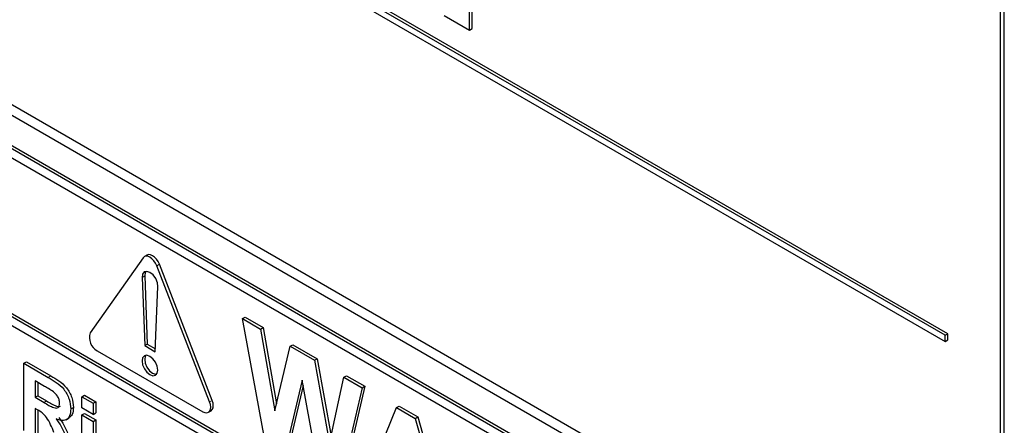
# Paper-space layout 'Blatt2' of a CAD drawing. Header units: millimetres. Extents: x 5 to 418, y 2 to 292.
# Tile 22 of 68: x 110.46 to 117.05, y 151.98 to 154.7. Entities that reach past the tile are written whole.
import ezdxf

# ---------------------------------------------------------------- set-up
doc = ezdxf.new("R2010")
doc.units = ezdxf.units.MM

psp = doc.layouts.new('Blatt2')

# ---------------------------------------------------------------- linework, layer by layer
at = {"color": 7, "linetype": 'Continuous', "lineweight": 25}
for p, q in [((117.0214, 150.5139), (117.0214, 158.6793)), ((117.0466, 150.4264), (117.0466, 158.6939)), ((116.6501, 152.5858), (108.1649, 157.4843)), ((116.6678, 152.5961), (108.1825, 157.4945)), ((108.1649, 157.4435), (116.6501, 152.545)), ((107.9426, 155.4779), (116.8699, 150.3244)), ((108.0058, 155.5144), (116.8446, 150.4118)), ((116.808, 150.1355), (107.9692, 155.2381)), ((116.8257, 150.1457), (107.9868, 155.2483)), ((113.4674, 154.6273), (113.4674, 155.2398)), ((113.4851, 154.6376), (113.4851, 155.25)), ((113.2972, 154.7256), (113.4674, 154.6273)), ((113.4674, 154.6273), (113.4851, 154.6376)), ((116.808, 150.0743), (110.2319, 153.8706)), ((111.282, 153.104), (110.9284, 152.6009)), ((111.3081, 153.122), (111.2904, 153.1118)), ((111.7274, 152.1397), (111.3738, 153.0509)), ((111.7451, 152.1499), (111.3915, 153.0611)), ((111.2749, 152.9725), (111.2926, 152.5161)), ((111.2926, 152.9828), (111.3102, 152.5263)), ((111.3633, 152.4752), (111.3809, 152.9114)), ((110.2319, 152.8092), (116.9317, 148.9415)), ((110.2496, 152.8194), (116.9317, 148.9619)), ((116.9317, 148.8802), (110.2319, 152.748)), ((111.9466, 152.697), (111.9643, 152.7072)), ((111.9643, 152.7072), (112.0863, 152.6368)), ((112.0948, 151.897), (111.9466, 152.697)), ((111.9466, 152.697), (112.0686, 152.6266)), ((112.0686, 152.6266), (112.0863, 152.6368)), ((112.0686, 152.6266), (112.1648, 152.0803)), ((112.0863, 152.6368), (112.1759, 152.1276)), ((116.6501, 152.5858), (116.6678, 152.5961)), ((116.6501, 152.545), (116.6501, 152.5858)), ((116.6678, 152.5552), (116.6678, 152.5961)), ((111.2926, 152.5161), (111.3102, 152.5263)), ((111.2926, 152.5161), (111.3633, 152.4752)), ((111.3102, 152.5263), (111.3641, 152.4952)), ((112.1648, 152.0803), (112.2665, 152.5123)), ((112.2665, 152.5123), (112.2842, 152.5225)), ((112.2665, 152.5123), (112.4289, 152.4186)), ((112.2842, 152.5225), (112.4466, 152.4288)), ((116.6501, 152.545), (116.6678, 152.5552)), ((110.9744, 152.4825), (111.6815, 152.0743)), ((110.4839, 152.3982), (110.5016, 152.4084)), ((110.4839, 151.9491), (110.4839, 152.3982)), ((110.4839, 152.3982), (110.6471, 152.304)), ((110.5016, 152.4084), (110.6648, 152.3142)), ((112.4289, 152.4186), (112.4466, 152.4288)), ((112.4289, 152.4186), (112.5297, 151.8613)), ((112.4466, 152.4288), (112.5403, 151.9105)), ((112.6256, 152.305), (112.6433, 152.3152)), ((112.6433, 152.3152), (112.7655, 152.2447)), ((110.6223, 152.2435), (110.5587, 152.2802)), ((110.5587, 152.2802), (110.5587, 152.1708)), ((110.5764, 152.27), (110.5764, 152.181)), ((112.3472, 152.2854), (112.2365, 151.8151)), ((112.3539, 152.2487), (112.2542, 151.8253)), ((112.455, 151.689), (112.3472, 152.2854)), ((112.5297, 151.8613), (112.6256, 152.305)), ((112.7655, 152.2447), (112.6201, 151.6141)), ((112.6256, 152.305), (112.7478, 152.2345)), ((112.7478, 152.2345), (112.7655, 152.2447)), ((110.5587, 152.1708), (110.5764, 152.181)), ((110.5764, 152.181), (110.6366, 152.1462)), ((110.8728, 152.1737), (110.8905, 152.1839)), ((110.8905, 152.1839), (110.9653, 152.1407)), ((112.7478, 152.2345), (112.6024, 151.6039)), ((110.5587, 152.1708), (110.6189, 152.136)), ((110.8728, 152.0989), (110.8728, 152.1737)), ((110.8728, 152.1737), (110.9476, 152.1305)), ((110.9476, 152.1305), (110.9653, 152.1407)), ((110.9476, 152.1305), (110.9476, 152.0557)), ((110.9653, 152.1407), (110.9653, 152.0659)), ((112.9782, 152.1015), (112.9959, 152.1117)), ((112.9959, 152.1117), (113.1219, 152.0389)), ((110.5755, 152.0863), (110.5587, 152.096)), ((110.5587, 152.096), (110.5587, 151.9059)), ((110.5764, 152.0857), (110.5764, 151.9162)), ((110.798, 152.0925), (110.8157, 152.1027)), ((110.9476, 152.0557), (110.8728, 152.0989)), ((110.8728, 152.0528), (110.8905, 152.063)), ((110.8728, 152.0528), (110.9476, 152.0096)), ((110.8728, 151.7246), (110.8728, 152.0528)), ((110.8905, 152.063), (110.9653, 152.0198)), ((110.9476, 152.0557), (110.9653, 152.0659)), ((111.719, 152.0706), (111.7366, 152.0808)), ((112.7443, 151.522), (112.9782, 152.1015)), ((112.9782, 152.1015), (113.1042, 152.0287)), ((110.7671, 152.02), (110.787, 152.0315)), ((110.9476, 152.0096), (110.9653, 152.0198)), ((110.9476, 152.0096), (110.9476, 151.6814)), ((110.9653, 152.0198), (110.9653, 151.6916)), ((113.1042, 152.0287), (113.1219, 152.0389)), ((113.1042, 152.0287), (113.3392, 151.1786)), ((113.1219, 152.0389), (113.3569, 151.1888))]:
    psp.add_line(p, q, dxfattribs=at)
at = {"color": 7, "linetype": 'Continuous', "lineweight": 18}
for p, q in [((111.3738, 153.0509), (111.3915, 153.0611)), ((111.2749, 152.9725), (111.2926, 152.9828)), ((110.6471, 152.304), (110.6648, 152.3142)), ((110.6189, 152.136), (110.6366, 152.1462)), ((111.7274, 152.1397), (111.7451, 152.1499))]:
    psp.add_line(p, q, dxfattribs=at)
at = {"color": 7, "linetype": 'Continuous', "lineweight": 25, "flags": 128}
for points in [[(111.3738, 153.0509), (111.3654, 153.0685), (111.3544, 153.0846), (111.3416, 153.0981), (111.3279, 153.1081), (111.3142, 153.1139), (111.3014, 153.1152), (111.2904, 153.1118), (111.282, 153.104)], [(111.3915, 153.0611), (111.3831, 153.0787), (111.3721, 153.0948), (111.3593, 153.1083), (111.3456, 153.1183), (111.3319, 153.1241), (111.3191, 153.1254), (111.3081, 153.122)], [(111.3809, 152.9114), (111.3776, 152.9376), (111.3663, 152.9649), (111.3488, 152.989), (111.3279, 153.006), (111.3071, 153.0131), (111.2896, 153.0092), (111.2783, 152.9949), (111.2749, 152.9725)], [(111.3003, 153.013), (111.2959, 153.0051), (111.2926, 152.9828)], [(111.381, 152.3528), (111.3769, 152.3785), (111.3654, 152.405), (111.3482, 152.4282), (111.3279, 152.4446), (111.3076, 152.4517), (111.2904, 152.4483), (111.2789, 152.4351), (111.2749, 152.414), (111.2789, 152.3882), (111.2904, 152.3617), (111.3076, 152.3385), (111.3279, 152.3221), (111.3482, 152.3151), (111.3654, 152.3184), (111.3769, 152.3317), (111.381, 152.3528)], [(111.3003, 152.4516), (111.2966, 152.4453), (111.2926, 152.4242), (111.2966, 152.3984), (111.3081, 152.3719), (111.3253, 152.3487), (111.3456, 152.3323), (111.3659, 152.3253), (111.3732, 152.3254)], [(111.6815, 152.0743), (111.6952, 152.0685), (111.708, 152.0672), (111.719, 152.0706), (111.7274, 152.0784), (111.7327, 152.0902), (111.7345, 152.105), (111.7327, 152.1219), (111.7274, 152.1397)], [(111.7366, 152.0808), (111.7367, 152.0808), (111.7451, 152.0886), (111.7504, 152.1004), (111.7522, 152.1152), (111.7504, 152.1321), (111.7451, 152.1499)]]:
    psp.add_lwpolyline(points, dxfattribs=at)
at = {"color": 7, "linetype": 'Continuous', "lineweight": 25}
psp.add_arc((111.022, 152.5691), 0.0988, 161.22156, 241.18981, dxfattribs=at)
for points, knots in [([(110.6648, 152.3142), (110.6825, 152.3037), (110.7177, 152.2827), (110.7627, 152.246), (110.7902, 152.2033), (110.8104, 152.1573), (110.8136, 152.1245), (110.8157, 152.1027)], [0, 0, 0, 0, 0.251138, 0.500538, 0.625743, 0.751054, 1, 1, 1, 1]), ([(110.6817, 152.2077), (110.6706, 152.2147), (110.6508, 152.2271), (110.631, 152.2385), (110.6223, 152.2435)], [0, 0, 0, 0, 0.559921, 1, 1, 1, 1]), ([(110.6471, 152.304), (110.6648, 152.2935), (110.7, 152.2725), (110.745, 152.2358), (110.7725, 152.1931), (110.7927, 152.1471), (110.7959, 152.1143), (110.798, 152.0925)], [0, 0, 0, 0, 0.251138, 0.500538, 0.625743, 0.751054, 1, 1, 1, 1]), ([(110.7233, 152.1317), (110.7227, 152.1393), (110.7217, 152.1545), (110.7075, 152.1849), (110.6915, 152.1991), (110.6817, 152.2077)], [0, 0, 0, 0, 0.281084, 0.561281, 1, 1, 1, 1]), ([(110.6189, 152.136), (110.641, 152.1225), (110.6685, 152.1055), (110.7006, 152.0968), (110.7139, 152.101), (110.7222, 152.1132), (110.7229, 152.1255), (110.7233, 152.1317)], [0, 0, 0, 0, 0.500908, 0.625718, 0.750365, 0.875021, 1, 1, 1, 1]), ([(110.6366, 152.1462), (110.6585, 152.1329), (110.6858, 152.1163), (110.7176, 152.1068), (110.7251, 152.1103), (110.7284, 152.1118)], [0, 0, 0, 0, 0.687726, 0.859085, 1, 1, 1, 1]), ([(110.6852, 151.9348), (110.6712, 151.9702), (110.6518, 152.0193), (110.607, 152.0685), (110.586, 152.0803), (110.5755, 152.0863)], [0, 0, 0, 0, 0.5609861, 0.7793046, 1, 1, 1, 1]), ([(110.798, 152.0925), (110.7968, 152.0759), (110.7942, 152.0427), (110.7689, 152.0164), (110.7351, 152.0133), (110.7121, 152.0213), (110.7005, 152.0253)], [0, 0, 0, 0, 0.2799434, 0.5589736, 0.7791835, 1, 1, 1, 1]), ([(110.8157, 152.1027), (110.8147, 152.0856), (110.8129, 152.0537), (110.7945, 152.0395), (110.7859, 152.0329)], [0, 0, 0, 0, 0.537571, 1, 1, 1, 1]), ([(110.7005, 152.0253), (110.7124, 152.0087), (110.7319, 151.9813), (110.7519, 151.9389), (110.7669, 151.9028), (110.7762, 151.8787), (110.7808, 151.8666)], [0, 0, 0, 0, 0.339561, 0.5595734, 0.7797778, 1, 1, 1, 1]), ([(110.7182, 152.0355), (110.73, 152.0189), (110.7496, 151.9915), (110.7696, 151.9491), (110.7846, 151.913), (110.7939, 151.8889), (110.7985, 151.8768)], [0, 0, 0, 0, 0.339561, 0.5595734, 0.7797778, 1, 1, 1, 1])]:
    psp.add_open_spline(points, degree=3, knots=knots, dxfattribs=at)

doc.saveas('drawing.dxf')
